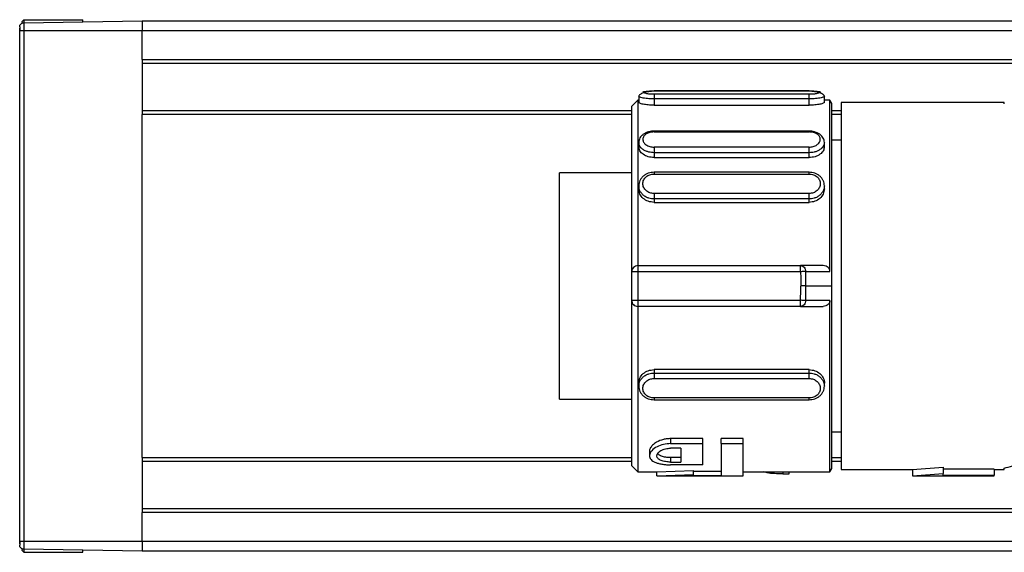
# Model space of a CAD drawing. Header units: millimetres. Extents: x -565 to 1980, y 407 to 731.
# Tile 3 of 22: x -396 to -348, y 415 to 441. Entities that reach past the tile are written whole.
import ezdxf

# ---------------------------------------------------------------- set-up
doc = ezdxf.new("R2010")
doc.units = ezdxf.units.MM

# ---------------------------------------------------------------- blocks, each defined once
blk = doc.blocks.new('Drawing View3')
at = {"color": 7, "linetype": 'Continuous', "lineweight": 25}
for p, q in [((-82.072, 16.55), (-82.172, 16.45)), ((-82.172, 16.45), (-82.172, 16.418)), ((-82.075, 16.399), (-76.272, 16.5)), ((-82.072, 16.55), (-82.072, 16.399)), ((-82.072, 16.55), (-79.172, 16.55)), ((-79.172, 16.449), (-79.172, 16.55)), ((-76.272, 16.5), (-76.272, 16)), ((-76.272, 16.5), (34.728, 16.5)), ((-82.272, 16.002), (-82.272, 16.133)), ((-82.272, -9), (-82.272, 16)), ((-82.257, 16), (-82.272, 16)), ((-82.075, 16.399), (-82.075, 16)), ((-82.075, 16), (-82.075, -9)), ((-76.272, 16), (-82.075, 16)), ((-76.272, 14.6), (-76.272, 16)), ((34.728, 16), (-76.272, 16)), ((-76.272, 14.6), (-76.272, 11.9)), ((-76.272, 14.6), (32.955, 14.6)), ((32.209, 14.4), (-76.272, 14.4)), ((-43.572, 13.062), (-51.172, 13.062)), ((-51.172, 13.061), (-43.572, 13.061)), ((-51.172, 13.06), (-51.172, 13.061)), ((-43.572, 13.061), (-43.572, 13.06)), ((-51.972, 12.6), (-52.272, 12.3)), ((-51.922, 12.6), (-51.972, 12.6)), ((-51.922, 12.797), (-51.922, 12.5)), ((-43.572, 12.895), (-51.172, 12.895)), ((-51.172, 12.67), (-51.172, 12.359)), ((-43.572, 12.67), (-51.172, 12.67)), ((-43.572, 12.359), (-43.572, 12.67)), ((-42.822, 12.5), (-42.822, 12.797)), ((-42.549, 12.6), (-42.822, 12.6)), ((-42.452, 12.45), (-42.549, 12.6)), ((-42.549, 4.213), (-42.549, 12.6)), ((-76.272, 12.1), (-52.272, 12.1)), ((-52.272, 12.3), (-52.272, 4.2)), ((-51.172, 12.359), (-43.572, 12.359)), ((-42.452, 3.5), (-42.452, 12.45)), ((-42.452, 12.1), (-42, 12.1)), ((-34, 12.5), (-42, 12.5)), ((-42, 12.5), (-42, -5.5)), ((-34, 12.428), (-34, 12.5)), ((-76.272, -4.9), (-76.272, 11.9)), ((-52.272, 11.9), (-76.272, 11.9)), ((-42, 11.9), (-42.452, 11.9)), ((-43.572, 11.092), (-51.172, 11.092)), ((-51.172, 11.05), (-43.572, 11.049)), ((-43.572, 11.089), (-43.572, 11.09)), ((-42, 10.65), (-42.452, 10.65)), ((-42, 10.65), (-42.452, 10.65)), ((-51.922, 10.541), (-51.922, 10.316)), ((-43.572, 10.306), (-51.172, 10.306)), ((-42.822, 10.315), (-42.822, 10.539)), ((-43.572, 10.032), (-51.172, 10.032)), ((-51.172, 10.032), (-51.172, 9.796)), ((-51.172, 9.796), (-43.572, 9.796)), ((-43.572, 9.796), (-43.572, 10.032)), ((-52.272, 9.05), (-55.8, 9.05)), ((-55.8, 3.5), (-55.8, 9.05)), ((-43.572, 9.072), (-51.172, 9.072)), ((-51.172, 9.068), (-51.172, 9.068)), ((-51.172, 8.986), (-43.572, 8.986)), ((-43.572, 9.068), (-43.572, 9.068)), ((-51.922, 8.411), (-51.922, 8.255)), ((-42.822, 8.255), (-42.822, 8.411)), ((-43.572, 8.028), (-51.172, 8.028)), ((-43.572, 7.764), (-51.172, 7.764)), ((-51.172, 7.764), (-51.172, 7.599)), ((-43.572, 7.599), (-43.572, 7.764)), ((-51.172, 7.599), (-43.572, 7.599)), ((-51.972, 4.5), (-51.972, 4.2)), ((-51.972, 4.5), (-43.99, 4.5)), ((-42.888, 4.5), (-43.99, 4.5)), ((-52.272, 4.2), (-52.272, 2.8)), ((-51.972, 4.2), (-51.972, 2.8)), ((-43.99, 4.2), (-51.972, 4.2)), ((-43.738, 4.211), (-42.549, 4.213)), ((-55.8, -2.05), (-55.8, 3.5)), ((-43.723, 3.5), (-42.452, 3.5)), ((-42.452, -5.45), (-42.452, 3.5)), ((-52.272, 2.8), (-52.272, -5.3)), ((-51.972, 2.8), (-43.99, 2.8)), ((-43.99, 2.5), (-51.972, 2.5)), ((-43.99, 2.5), (-42.888, 2.5)), ((-42.549, 2.787), (-43.738, 2.789)), ((-42.549, -5.6), (-42.549, 2.787)), ((-43.572, -0.599), (-51.172, -0.599)), ((-51.172, -0.599), (-51.172, -0.764)), ((-51.172, -0.764), (-43.572, -0.764)), ((-43.572, -0.764), (-43.572, -0.599)), ((-51.922, -1.255), (-51.922, -1.411)), ((-51.172, -1.028), (-43.572, -1.028)), ((-42.822, -1.411), (-42.822, -1.255)), ((-55.8, -2.05), (-52.272, -2.05)), ((-43.572, -1.986), (-51.172, -1.986)), ((-51.172, -2.068), (-51.172, -2.068)), ((-51.172, -2.072), (-43.572, -2.072)), ((-43.572, -2.068), (-43.572, -2.068)), ((-42.452, -3.65), (-42, -3.65)), ((-48.785, -3.979), (-50.36, -3.979)), ((-50.36, -3.979), (-50.36, -4.221)), ((-50.36, -4.221), (-48.785, -4.221)), ((-48.785, -4.221), (-48.785, -3.979)), ((-48.785, -5.263), (-48.785, -4.221)), ((-46.805, -3.979), (-47.885, -3.979)), ((-47.885, -4.221), (-47.885, -3.979)), ((-47.885, -4.221), (-46.805, -4.221)), ((-47.885, -4.221), (-47.885, -5.784)), ((-46.805, -4.221), (-46.805, -3.979)), ((-46.805, -5.8), (-46.805, -4.221)), ((-51.395, -4.597), (-51.395, -4.821)), ((-49.865, -4.451), (-50.36, -4.451)), ((-49.865, -4.451), (-49.865, -5.127)), ((-76.272, -4.9), (-76.272, -7.6)), ((-76.272, -4.9), (-52.272, -4.9)), ((-52.272, -5.1), (-76.272, -5.1)), ((-52.272, -5.3), (-51.972, -5.6)), ((-50.36, -4.911), (-50.36, -5.127)), ((-49.865, -4.911), (-50.36, -4.911)), ((-50.36, -5.127), (-49.865, -5.127)), ((-48.785, -5.263), (-50.36, -5.263)), ((-42.452, -4.9), (-42, -4.9)), ((-42, -5.1), (-42.452, -5.1)), ((-51.972, -5.6), (-51.022, -5.6)), ((-51.035, -5.6), (-49.235, -5.541)), ((-51.035, -5.8), (-51.035, -5.6)), ((-51.035, -5.8), (-49.235, -5.742)), ((-49.235, -5.742), (-49.235, -5.541)), ((-47.885, -5.584), (-49.235, -5.584)), ((-49.235, -5.784), (-49.235, -5.742)), ((-49.235, -5.784), (-47.885, -5.784)), ((-46.805, -5.6), (-42.549, -5.6)), ((-44.861, -5.6), (-44.861, -5.708)), ((-44.861, -5.708), (-44.555, -5.708)), ((-44.555, -5.708), (-44.555, -5.6)), ((-42.549, -5.6), (-42.452, -5.45)), ((-42, -5.5), (-38.5, -5.5)), ((-38.5, -5.5), (-37, -5.382)), ((-38.5, -5.5), (-38.5, -5.8)), ((-38.5, -5.8), (-37, -5.686)), ((-37, -5.382), (-37, -5.686)), ((-34.5, -5.469), (-37, -5.469)), ((-37, -5.77), (-37, -5.686)), ((-37, -5.77), (-34.5, -5.77)), ((-34.5, -5.469), (-34.5, -5.77)), ((-34.5, -5.5), (-34, -5.5)), ((-34.5, -5.8), (-34.5, -5.77)), ((-34, -5.5), (-34, -5.428)), ((-51.037, -5.8), (-46.805, -5.8)), ((-38.502, -5.8), (-34.5, -5.8)), ((-76.272, -7.4), (34.728, -7.4)), ((-76.272, -9), (-76.272, -7.6)), ((34.728, -7.6), (-76.272, -7.6)), ((-82.272, -9), (-82.257, -9)), ((-82.272, -9.133), (-82.272, -9.002)), ((-82.075, -9), (-76.272, -9)), ((-82.075, -9), (-82.075, -9.399)), ((-76.272, -9), (-76.272, -9.5)), ((-76.272, -9), (34.728, -9)), ((-82.172, -9.405), (-82.172, -9.45)), ((-82.072, -9.55), (-82.172, -9.45)), ((-76.272, -9.5), (-82.075, -9.399)), ((-82.072, -9.399), (-82.072, -9.55)), ((-82.072, -9.55), (-79.172, -9.55)), ((-79.172, -9.55), (-79.172, -9.449)), ((34.728, -9.5), (-76.272, -9.5))]:
    blk.add_line(p, q, dxfattribs=at)
at = {"color": 7, "linetype": 'Continuous', "lineweight": 25, "flags": 128}
for points in [[(-51.972, 12.6), (-51.972, 12.403), (-51.972, 11.819), (-51.972, 10.874), (-51.972, 9.61), (-51.972, 8.08), (-51.972, 6.352), (-51.972, 4.5)], [(-43.99, 4.2), (-43.99, 4.259), (-43.99, 4.315), (-43.99, 4.367), (-43.99, 4.412), (-43.99, 4.449), (-43.99, 4.477), (-43.99, 4.494), (-43.99, 4.5)], [(-51.972, 4.2), (-52.03, 4.2), (-52.086, 4.2), (-52.138, 4.2), (-52.184, 4.2), (-52.221, 4.2), (-52.249, 4.2), (-52.266, 4.2), (-52.272, 4.2)], [(-43.738, 4.211), (-43.76, 4.21), (-43.786, 4.209), (-43.815, 4.207), (-43.847, 4.206), (-43.88, 4.205), (-43.916, 4.203), (-43.952, 4.202), (-43.99, 4.2)], [(-43.723, 3.5), (-43.745, 3.5), (-43.771, 3.5), (-43.8, 3.5), (-43.832, 3.5), (-43.865, 3.5), (-43.901, 3.5), (-43.938, 3.5), (-43.975, 3.5)], [(-52.272, 2.8), (-52.266, 2.8), (-52.249, 2.8), (-52.221, 2.8), (-52.184, 2.8), (-52.138, 2.8), (-52.086, 2.8), (-52.03, 2.8), (-51.972, 2.8)], [(-51.972, 2.8), (-51.972, 2.741), (-51.972, 2.685), (-51.972, 2.633), (-51.972, 2.588), (-51.972, 2.551), (-51.972, 2.523), (-51.972, 2.506), (-51.972, 2.5)], [(-43.738, 2.789), (-43.76, 2.79), (-43.786, 2.791), (-43.815, 2.793), (-43.846, 2.794), (-43.88, 2.795), (-43.916, 2.797), (-43.952, 2.798), (-43.99, 2.8)], [(-43.99, 2.5), (-43.99, 2.506), (-43.99, 2.523), (-43.99, 2.551), (-43.99, 2.588), (-43.99, 2.633), (-43.99, 2.685), (-43.99, 2.741), (-43.99, 2.8)]]:
    blk.add_lwpolyline(points, dxfattribs=at)
at = {"color": 7, "linetype": 'Continuous', "lineweight": 25}
for centre, radius, start, end in [((-51.972, 4.2), 0.3, 90, 180), ((-60.558, 3.5), 16.835, 0.0007, 2.42), ((-60.557, 3.5), 16.582, 357.5799, 359.9995), ((-60.557, 3.5), 16.834, 357.58, 359.9993), ((-51.972, 2.8), 0.3, 180, 270.0002)]:
    blk.add_arc(centre, radius, start, end, dxfattribs=at)
for points in [[(-82.272, 16.199), (-82.269, 16.225), (-82.263, 16.276), (-82.217, 16.342), (-82.153, 16.389), (-82.101, 16.395), (-82.075, 16.399)], [(-51.172, 12.895), (-51.172, 12.887), (-51.172, 12.872), (-51.172, 12.816), (-51.172, 12.746), (-51.172, 12.695), (-51.172, 12.67)], [(-43.572, 12.67), (-43.572, 12.695), (-43.572, 12.746), (-43.572, 12.816), (-43.572, 12.872), (-43.572, 12.887), (-43.572, 12.895)], [(-51.172, 10.306), (-51.172, 10.286), (-51.172, 10.247), (-51.172, 10.171), (-51.172, 10.094), (-51.172, 10.053), (-51.172, 10.032)], [(-43.572, 10.032), (-43.572, 10.053), (-43.572, 10.094), (-43.572, 10.171), (-43.572, 10.246), (-43.572, 10.286), (-43.572, 10.306)], [(-51.172, 8.028), (-51.172, 8.005), (-51.172, 7.958), (-51.172, 7.881), (-51.172, 7.81), (-51.172, 7.779), (-51.172, 7.764)], [(-43.572, 7.764), (-43.572, 7.779), (-43.572, 7.81), (-43.572, 7.881), (-43.572, 7.958), (-43.572, 8.005), (-43.572, 8.028)], [(-43.99, 4.5), (-43.957, 4.496), (-43.893, 4.487), (-43.811, 4.421), (-43.752, 4.325), (-43.743, 4.249), (-43.738, 4.211)], [(-43.738, 2.789), (-43.743, 2.751), (-43.752, 2.675), (-43.811, 2.579), (-43.893, 2.513), (-43.957, 2.504), (-43.99, 2.5)], [(-51.172, -0.764), (-51.172, -0.779), (-51.172, -0.81), (-51.172, -0.881), (-51.172, -0.958), (-51.172, -1.005), (-51.172, -1.028)], [(-43.572, -1.028), (-43.572, -1.005), (-43.572, -0.958), (-43.572, -0.881), (-43.572, -0.81), (-43.572, -0.779), (-43.572, -0.764)], [(-82.075, -9.399), (-82.101, -9.395), (-82.153, -9.389), (-82.217, -9.342), (-82.263, -9.276), (-82.269, -9.225), (-82.272, -9.199)]]:
    blk.add_open_spline(points, degree=3, dxfattribs=at)
for points, knots in [([(-82.272, 16.199), (-82.272, 16.196), (-82.272, 16.192), (-82.272, 16.158), (-82.272, 16.141)], [0, 0, 0, 0, 0.505136, 1, 1, 1, 1]), ([(-82.271, 16.142), (-82.271, 16.136), (-82.27, 16.122), (-82.268, 16.088), (-82.264, 16.048), (-82.259, 16.016), (-82.257, 16)], [0, 0, 0, 0, 0.233743, 0.481665, 0.738801, 1, 1, 1, 1]), ([(-82.075, 16), (-82.101, 16), (-82.153, 16), (-82.216, 16), (-82.252, 16), (-82.257, 16), (-82.257, 16)], [0, 0, 0, 0, 0.327769, 0.655538, 0.983307, 1, 1, 1, 1]), ([(-51.172, 13.052), (-51.214, 13.048), (-51.302, 13.04), (-51.436, 13.021), (-51.566, 12.995), (-51.686, 12.964), (-51.787, 12.928), (-51.863, 12.887), (-51.913, 12.842), (-51.919, 12.811), (-51.921, 12.795)], [0, 0, 0, 0, 0.114211, 0.23268, 0.355023, 0.480626, 0.608722, 0.738501, 0.869166, 1, 1, 1, 1]), ([(-51.172, 12.895), (-51.244, 12.897), (-51.389, 12.901), (-51.572, 12.927), (-51.693, 12.96), (-51.736, 12.995), (-51.693, 13.025), (-51.572, 13.046), (-51.389, 13.059), (-51.244, 13.061), (-51.172, 13.061)], [0, 0, 0, 0, 0.124106, 0.248734, 0.374111, 0.499999, 0.625886, 0.751263, 0.875889, 1, 1, 1, 1]), ([(-51.172, 13.05), (-51.172, 13.052), (-51.172, 13.062), (-51.172, 13.061), (-51.172, 13.06)], [0, 0, 0, 0, 0.113961, 1, 1, 1, 1]), ([(-43.572, 13.06), (-43.572, 13.061), (-43.572, 13.062), (-43.572, 13.052), (-43.572, 13.05)], [0, 0, 0, 0, 0.886055, 1, 1, 1, 1]), ([(-43.572, 13.061), (-43.499, 13.061), (-43.354, 13.059), (-43.171, 13.046), (-43.05, 13.025), (-43.007, 12.995), (-43.05, 12.96), (-43.171, 12.927), (-43.354, 12.901), (-43.499, 12.897), (-43.572, 12.895)], [0, 0, 0, 0, 0.1241105, 0.2487374, 0.374114, 0.5000014, 0.6258894, 0.7512656, 0.8758944, 1, 1, 1, 1]), ([(-42.822, 12.795), (-42.824, 12.811), (-42.83, 12.842), (-42.88, 12.887), (-42.956, 12.928), (-43.057, 12.964), (-43.177, 12.995), (-43.307, 13.021), (-43.441, 13.04), (-43.529, 13.048), (-43.572, 13.052)], [0, 0, 0, 0, 0.130834, 0.261499, 0.391278, 0.519374, 0.644977, 0.76732, 0.885789, 1, 1, 1, 1]), ([(-51.172, 12.67), (-51.256, 12.672), (-51.394, 12.674), (-51.572, 12.691), (-51.707, 12.71), (-51.813, 12.733), (-51.9, 12.763), (-51.913, 12.784), (-51.921, 12.797)], [0, 0, 0, 0, 0.215402, 0.349232, 0.500196, 0.651033, 0.784822, 1, 1, 1, 1]), ([(-42.822, 12.797), (-42.83, 12.784), (-42.843, 12.763), (-42.93, 12.733), (-43.036, 12.71), (-43.171, 12.691), (-43.349, 12.674), (-43.487, 12.672), (-43.572, 12.67)], [0, 0, 0, 0, 0.2148214, 0.3486024, 0.4993956, 0.6505691, 0.784537, 1, 1, 1, 1]), ([(-51.172, 12.359), (-51.269, 12.361), (-51.466, 12.366), (-51.715, 12.405), (-51.888, 12.454), (-51.91, 12.485), (-51.922, 12.5)], [0, 0, 0, 0, 0.249102, 0.500264, 0.751374, 1, 1, 1, 1]), ([(-42.822, 12.5), (-42.833, 12.485), (-42.855, 12.454), (-43.029, 12.405), (-43.277, 12.366), (-43.474, 12.361), (-43.572, 12.359)], [0, 0, 0, 0, 0.249179, 0.499184, 0.75158, 1, 1, 1, 1]), ([(-51.159, 11.093), (-51.205, 11.091), (-51.299, 11.088), (-51.439, 11.057), (-51.572, 11.008), (-51.692, 10.94), (-51.792, 10.855), (-51.866, 10.757), (-51.914, 10.649), (-51.919, 10.574), (-51.921, 10.536)], [0, 0, 0, 0, 0.118978, 0.240451, 0.364104, 0.489533, 0.616272, 0.743873, 0.871907, 1, 1, 1, 1]), ([(-51.172, 11.05), (-51.242, 11.045), (-51.384, 11.036), (-51.566, 10.957), (-51.69, 10.84), (-51.736, 10.696), (-51.695, 10.547), (-51.574, 10.417), (-51.389, 10.325), (-51.244, 10.312), (-51.172, 10.306)], [0, 0, 0, 0, 0.120411, 0.243943, 0.369922, 0.495539, 0.623004, 0.749648, 0.875959, 1, 1, 1, 1]), ([(-51.172, 11.09), (-51.172, 11.09), (-51.172, 11.09), (-51.172, 11.063), (-51.172, 11.05)], [0, 0, 0, 0, 0.480716, 1, 1, 1, 1]), ([(-42.822, 10.534), (-42.824, 10.572), (-42.829, 10.646), (-42.876, 10.753), (-42.948, 10.851), (-43.046, 10.935), (-43.164, 11.003), (-43.295, 11.053), (-43.433, 11.085), (-43.526, 11.089), (-43.572, 11.091)], [0, 0, 0, 0, 0.128086, 0.256115, 0.383712, 0.510449, 0.635879, 0.759537, 0.881011, 1, 1, 1, 1]), ([(-43.572, 11.049), (-43.572, 11.063), (-43.572, 11.088), (-43.572, 11.089), (-43.572, 11.089)], [0, 0, 0, 0, 0.568321, 1, 1, 1, 1]), ([(-43.572, 10.306), (-43.501, 10.311), (-43.359, 10.321), (-43.177, 10.411), (-43.053, 10.537), (-43.007, 10.685), (-43.048, 10.83), (-43.169, 10.951), (-43.354, 11.033), (-43.499, 11.044), (-43.572, 11.049)], [0, 0, 0, 0, 0.120506, 0.244024, 0.369966, 0.495563, 0.623129, 0.749761, 0.875999, 1, 1, 1, 1]), ([(-51.172, 10.032), (-51.258, 10.038), (-51.396, 10.048), (-51.573, 10.109), (-51.708, 10.181), (-51.813, 10.273), (-51.9, 10.393), (-51.913, 10.484), (-51.921, 10.541)], [0, 0, 0, 0, 0.218786, 0.351803, 0.500279, 0.651082, 0.784874, 1, 1, 1, 1]), ([(-51.172, 9.796), (-51.27, 9.804), (-51.468, 9.819), (-51.713, 9.946), (-51.891, 10.118), (-51.911, 10.25), (-51.921, 10.316)], [0, 0, 0, 0, 0.250034, 0.500138, 0.750142, 1, 1, 1, 1]), ([(-42.822, 10.539), (-42.83, 10.483), (-42.843, 10.392), (-42.93, 10.271), (-43.035, 10.179), (-43.17, 10.106), (-43.348, 10.046), (-43.486, 10.036), (-43.572, 10.03)], [0, 0, 0, 0, 0.214375, 0.34824, 0.499298, 0.649015, 0.782516, 1, 1, 1, 1]), ([(-42.823, 10.315), (-42.832, 10.25), (-42.85, 10.12), (-42.997, 9.975), (-43.146, 9.884), (-43.321, 9.813), (-43.471, 9.803), (-43.572, 9.795)], [0, 0, 0, 0, 0.242436, 0.493073, 0.621659, 0.745623, 1, 1, 1, 1]), ([(-51.172, 9.071), (-51.219, 9.07), (-51.314, 9.066), (-51.455, 9.028), (-51.586, 8.968), (-51.703, 8.885), (-51.799, 8.782), (-51.87, 8.665), (-51.915, 8.536), (-51.919, 8.446), (-51.921, 8.401)], [0, 0, 0, 0, 0.121254, 0.244083, 0.368306, 0.493617, 0.619714, 0.746314, 0.873153, 1, 1, 1, 1]), ([(-51.172, 8.028), (-51.244, 8.036), (-51.389, 8.051), (-51.572, 8.166), (-51.693, 8.328), (-51.736, 8.516), (-51.693, 8.702), (-51.572, 8.857), (-51.389, 8.965), (-51.244, 8.979), (-51.172, 8.986)], [0, 0, 0, 0, 0.1241105, 0.2487374, 0.374114, 0.5000014, 0.6258894, 0.7512656, 0.8758944, 1, 1, 1, 1]), ([(-51.172, 9.068), (-51.172, 9.068), (-51.172, 9.069), (-51.172, 9.043), (-51.172, 9.005), (-51.172, 8.986)], [0, 0, 0, 0, 0.148719, 0.57436, 1, 1, 1, 1]), ([(-42.822, 8.402), (-42.824, 8.446), (-42.828, 8.536), (-42.873, 8.665), (-42.944, 8.783), (-43.04, 8.885), (-43.157, 8.968), (-43.288, 9.028), (-43.429, 9.066), (-43.524, 9.07), (-43.572, 9.071)], [0, 0, 0, 0, 0.126845, 0.253683, 0.380283, 0.50638, 0.631691, 0.755908, 0.878745, 1, 1, 1, 1]), ([(-43.572, 8.986), (-43.572, 9.005), (-43.572, 9.043), (-43.572, 9.069), (-43.572, 9.068), (-43.572, 9.068)], [0, 0, 0, 0, 0.425635, 0.851269, 1, 1, 1, 1]), ([(-43.572, 8.986), (-43.499, 8.979), (-43.354, 8.965), (-43.171, 8.857), (-43.05, 8.702), (-43.007, 8.516), (-43.05, 8.328), (-43.171, 8.166), (-43.354, 8.051), (-43.499, 8.036), (-43.572, 8.028)], [0, 0, 0, 0, 0.1241105, 0.2487374, 0.374114, 0.5000014, 0.6258894, 0.7512656, 0.8758944, 1, 1, 1, 1]), ([(-51.172, 7.764), (-51.256, 7.771), (-51.394, 7.782), (-51.572, 7.859), (-51.707, 7.951), (-51.812, 8.068), (-51.9, 8.22), (-51.913, 8.337), (-51.921, 8.409)], [0, 0, 0, 0, 0.216107, 0.350167, 0.501279, 0.652267, 0.786207, 1, 1, 1, 1]), ([(-51.172, 7.599), (-51.27, 7.609), (-51.466, 7.63), (-51.714, 7.784), (-51.888, 8.002), (-51.91, 8.171), (-51.921, 8.255)], [0, 0, 0, 0, 0.250014, 0.500108, 0.750297, 1, 1, 1, 1]), ([(-42.822, 8.41), (-42.83, 8.338), (-42.843, 8.221), (-42.93, 8.069), (-43.036, 7.951), (-43.171, 7.859), (-43.349, 7.782), (-43.487, 7.771), (-43.572, 7.764)], [0, 0, 0, 0, 0.213289, 0.347331, 0.498418, 0.649887, 0.784116, 1, 1, 1, 1]), ([(-42.822, 8.255), (-42.833, 8.171), (-42.855, 8.002), (-43.029, 7.784), (-43.277, 7.629), (-43.474, 7.609), (-43.572, 7.599)], [0, 0, 0, 0, 0.249178, 0.499183, 0.751578, 1, 1, 1, 1]), ([(-42.549, 4.213), (-42.55, 4.23), (-42.552, 4.266), (-42.57, 4.318), (-42.597, 4.366), (-42.649, 4.424), (-42.745, 4.485), (-42.837, 4.495), (-42.888, 4.5)], [0, 0, 0, 0, 0.107501, 0.216773, 0.329066, 0.445532, 0.688974, 1, 1, 1, 1]), ([(-43.99, 4.2), (-43.985, 4.069), (-43.976, 3.836), (-43.975, 3.603), (-43.975, 3.5)], [0, 0, 0, 0, 0.559981, 1, 1, 1, 1]), ([(-51.972, 2.5), (-51.972, 1.758), (-51.972, 0.274), (-51.972, -1.737), (-51.972, -3.435), (-51.972, -4.694), (-51.972, -5.474), (-51.972, -5.541), (-51.972, -5.573)], [0, 0, 0, 0, 0.169797, 0.339593, 0.50939, 0.679186, 0.848983, 1, 1, 1, 1]), ([(-42.549, 2.787), (-42.55, 2.769), (-42.552, 2.734), (-42.57, 2.682), (-42.597, 2.634), (-42.651, 2.574), (-42.748, 2.514), (-42.84, 2.505), (-42.888, 2.5)], [0, 0, 0, 0, 0.107534, 0.215501, 0.32879, 0.444966, 0.704581, 1, 1, 1, 1]), ([(-51.922, -1.255), (-51.91, -1.171), (-51.888, -1.002), (-51.714, -0.784), (-51.466, -0.629), (-51.269, -0.609), (-51.172, -0.599)], [0, 0, 0, 0, 0.248812, 0.500086, 0.751215, 1, 1, 1, 1]), ([(-51.921, -1.409), (-51.913, -1.337), (-51.9, -1.221), (-51.813, -1.068), (-51.707, -0.951), (-51.572, -0.859), (-51.394, -0.782), (-51.256, -0.771), (-51.172, -0.764)], [0, 0, 0, 0, 0.213617, 0.347658, 0.498758, 0.649914, 0.783983, 1, 1, 1, 1]), ([(-43.572, -0.599), (-43.474, -0.609), (-43.279, -0.629), (-43.026, -0.783), (-42.87, -0.999), (-42.803, -1.174), (-42.822, -1.255), (-42.822, -1.255)], [0, 0, 0, 0, 0.248211, 0.498722, 0.749558, 0.99975, 1, 1, 1, 1]), ([(-43.572, -0.764), (-43.487, -0.771), (-43.349, -0.782), (-43.172, -0.859), (-43.036, -0.95), (-42.931, -1.068), (-42.843, -1.22), (-42.83, -1.337), (-42.822, -1.409)], [0, 0, 0, 0, 0.216068, 0.350075, 0.501113, 0.652201, 0.786193, 1, 1, 1, 1]), ([(-51.921, -1.401), (-51.919, -1.446), (-51.915, -1.536), (-51.87, -1.665), (-51.799, -1.782), (-51.703, -1.885), (-51.586, -1.968), (-51.455, -2.028), (-51.314, -2.066), (-51.219, -2.07), (-51.172, -2.071)], [0, 0, 0, 0, 0.1268473, 0.253686, 0.3802861, 0.5063831, 0.6316935, 0.7559165, 0.8787462, 1, 1, 1, 1]), ([(-51.172, -1.986), (-51.244, -1.979), (-51.389, -1.965), (-51.572, -1.857), (-51.693, -1.702), (-51.736, -1.516), (-51.693, -1.328), (-51.572, -1.166), (-51.389, -1.051), (-51.244, -1.036), (-51.172, -1.028)], [0, 0, 0, 0, 0.124106, 0.248734, 0.374111, 0.499999, 0.625886, 0.751263, 0.875889, 1, 1, 1, 1]), ([(-43.572, -1.028), (-43.499, -1.036), (-43.354, -1.051), (-43.171, -1.166), (-43.05, -1.328), (-43.007, -1.516), (-43.05, -1.702), (-43.171, -1.857), (-43.354, -1.965), (-43.499, -1.979), (-43.572, -1.986)], [0, 0, 0, 0, 0.124111, 0.248737, 0.374114, 0.500001, 0.625889, 0.751266, 0.875894, 1, 1, 1, 1]), ([(-43.572, -2.071), (-43.524, -2.07), (-43.429, -2.066), (-43.288, -2.028), (-43.157, -1.968), (-43.04, -1.885), (-42.944, -1.782), (-42.873, -1.665), (-42.828, -1.536), (-42.824, -1.446), (-42.822, -1.401)], [0, 0, 0, 0, 0.121254, 0.244083, 0.368307, 0.493617, 0.619714, 0.746314, 0.873153, 1, 1, 1, 1]), ([(-51.172, -1.986), (-51.172, -2.005), (-51.172, -2.043), (-51.172, -2.069), (-51.172, -2.068), (-51.172, -2.068)], [0, 0, 0, 0, 0.425638, 0.851277, 1, 1, 1, 1]), ([(-43.572, -2.068), (-43.572, -2.068), (-43.572, -2.069), (-43.572, -2.043), (-43.572, -2.005), (-43.572, -1.986)], [0, 0, 0, 0, 0.148721, 0.57436, 1, 1, 1, 1]), ([(-50.36, -3.979), (-50.418, -3.981), (-50.539, -3.986), (-50.784, -4.033), (-51.045, -4.135), (-51.243, -4.289), (-51.351, -4.429), (-51.409, -4.535), (-51.389, -4.589), (-51.386, -4.597)], [0, 0, 0, 0, 0.1001464, 0.2061269, 0.4390935, 0.6365815, 0.7856782, 0.9681485, 1, 1, 1, 1]), ([(-50.36, -4.221), (-50.477, -4.229), (-50.725, -4.246), (-51.059, -4.379), (-51.313, -4.573), (-51.425, -4.8), (-51.364, -4.974), (-51.231, -5.086), (-51.096, -5.152), (-50.934, -5.203), (-50.752, -5.238), (-50.558, -5.259), (-50.426, -5.262), (-50.36, -5.263)], [0, 0, 0, 0, 0.101914, 0.214829, 0.346939, 0.490821, 0.631706, 0.697116, 0.762183, 0.823721, 0.884692, 0.942289, 1, 1, 1, 1]), ([(-50.36, -5.127), (-50.402, -5.126), (-50.487, -5.124), (-50.651, -5.104), (-50.838, -5.055), (-50.993, -4.961), (-51.051, -4.837), (-51.009, -4.697), (-50.88, -4.585), (-50.733, -4.514), (-50.613, -4.478), (-50.487, -4.455), (-50.402, -4.452), (-50.36, -4.451)], [0, 0, 0, 0, 0.056584, 0.113199, 0.228949, 0.352882, 0.480242, 0.616196, 0.758031, 0.82278, 0.886406, 0.943414, 1, 1, 1, 1]), ([(-50.36, -4.911), (-50.441, -4.907), (-50.608, -4.9), (-50.819, -4.842), (-50.957, -4.771), (-50.981, -4.716), (-50.989, -4.698)], [0, 0, 0, 0, 0.275657, 0.563149, 0.858295, 1, 1, 1, 1]), ([(-34, -5.428), (-33.74, -5.356), (-33.216, -5.212), (-32.423, -5.003), (-32.023, -4.898)], [0, 0, 0, 0, 0.496428, 1, 1, 1, 1]), ([(-44.861, -5.708), (-45, -5.706), (-45.281, -5.701), (-45.633, -5.666), (-45.763, -5.621), (-45.824, -5.6)], [0, 0, 0, 0, 0.346683, 0.697528, 1, 1, 1, 1]), ([(-82.272, -9.141), (-82.272, -9.158), (-82.272, -9.191), (-82.272, -9.196), (-82.272, -9.199)], [0, 0, 0, 0, 0.496833, 1, 1, 1, 1]), ([(-82.257, -9), (-82.259, -9.016), (-82.264, -9.048), (-82.268, -9.088), (-82.27, -9.122), (-82.271, -9.136), (-82.271, -9.142)], [0, 0, 0, 0, 0.261199, 0.518335, 0.766257, 1, 1, 1, 1]), ([(-82.257, -9), (-82.257, -9), (-82.252, -9), (-82.216, -9), (-82.153, -9), (-82.101, -9), (-82.075, -9)], [0, 0, 0, 0, 0.0166904, 0.3444602, 0.6722301, 1, 1, 1, 1])]:
    blk.add_open_spline(points, degree=3, knots=knots, dxfattribs=at)

msp = doc.modelspace()

# ---------------------------------------------------------------- block references
at = {"color": 7, "linetype": 'Continuous', "lineweight": 25}
msp.add_blockref('Drawing View3', (-314.191, 424.706), dxfattribs=at)

doc.saveas('drawing.dxf')
